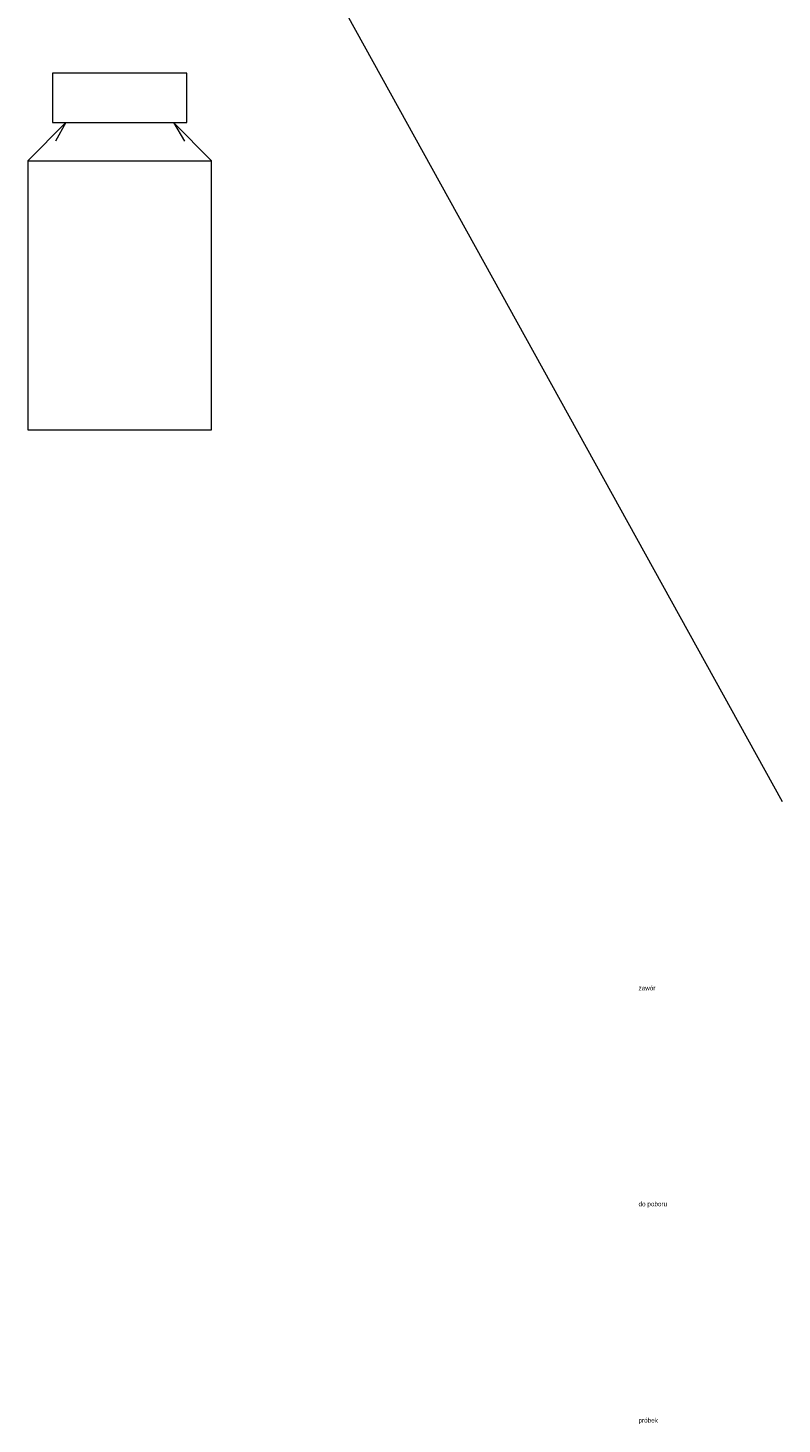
# Model space of a CAD drawing. Header units: millimetres. Extents: x 116 to 15750, y -6945 to 9999.
# Tile 3 of 150: x 5224 to 5425, y -5270 to -4898. Entities that reach past the tile are written whole.
import ezdxf

# ---------------------------------------------------------------- set-up
doc = ezdxf.new("R2010")
doc.units = ezdxf.units.MM
doc.layers.get('0').update_dxf_attribs({"color": 252})
doc.styles.get("Standard").update_dxf_attribs({"font": 'simplex.shx'})

msp = doc.modelspace()

# ---------------------------------------------------------------- linework, layer by layer
at = {"color": 7, "lineweight": 0}
for points in [[(5252.27, -4791.33), (5425.23, -5103.9)], [(5234.2, -4922.99), (5224.09, -4933.2), (5224.09, -5004.84), (5273.03, -5004.84), (5273.03, -4933.2)], [(5234.2, -4922.99), (5231.41, -4927.93)], [(5262.92, -4922.99), (5273.03, -4933.2)], [(5262.92, -4922.99), (5265.83, -4927.93)], [(5224.09, -4933.2), (5273.03, -4933.2)]]:
    msp.add_lwpolyline(points, dxfattribs=at)
msp.add_lwpolyline([(5230.65, -4922.99), (5266.47, -4922.99), (5266.47, -4909.86), (5230.65, -4909.86)], close=True, dxfattribs=at)

# ---------------------------------------------------------------- texts
at = {"color": 7, "char_height": 1.2252, "attachment_point": 1}
for s, insert in [('{\\fT3romans.shxHorz1_512413N0|b0|i0|c0;zawór}', (5386.94, -5153.01)), ('{\\fT3romans.shxHorz1_512413N0|b0|i0|c0;do poboru}', (5386.94, -5210.55)), ('{\\fT3romans.shxHorz1_512413N0|b0|i0|c0;próbek}', (5386.94, -5268.2))]:
    msp.add_mtext(s, dxfattribs=dict(at, insert=insert))

doc.saveas('drawing.dxf')
